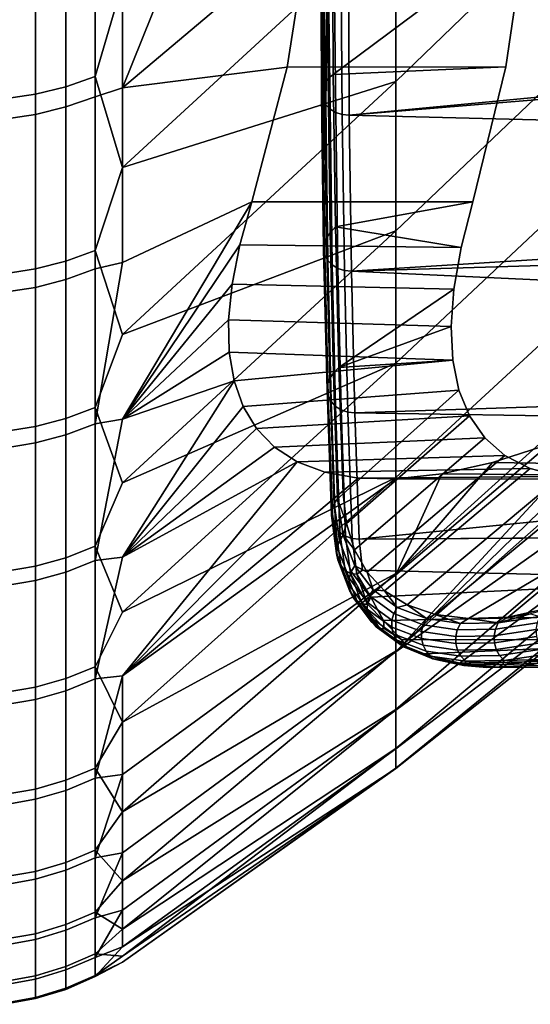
# Model space of a CAD drawing. Header units: metres. Extents: x -24 to 94, y -256 to 25.
# Tile 156 of 195: x 70.96 to 73.72, y -24.87 to -19.55. Entities that reach past the tile are written whole.
import ezdxf

# ---------------------------------------------------------------- set-up
doc = ezdxf.new("R2010")
doc.units = ezdxf.units.M
doc.layers.add('solid_10_061_003_XXX', color=7, linetype='CONTINUOUS')

msp = doc.modelspace()

# ---------------------------------------------------------------- linework, layer by layer
at = {"layer": 'solid_10_061_003_XXX'}
for points in [[(74.415588, -17.593641, 76.024727), (74.415588, -18.504618, 77.255447), (72.993484, -19.881191, 77.274872), (72.993484, -18.985586, 75.973663)], [(72.52076, -19.066889, 104.496529), (72.559204, -18.327042, 105.378212), (72.042297, -18.606293, 105.612534), (71.5177, -19.913921, 104.514542)], [(74.415588, -18.504618, 77.255447), (74.415588, -19.329655, 78.545357), (72.993484, -20.687761, 78.633072), (72.993484, -19.881191, 77.274872)], [(71.5177, -19.913921, 104.514542), (72.042297, -18.606293, 105.612534), (71.5177, -18.876993, 105.839676)], [(72.654915, -19.842958, 104.734421), (72.650887, -18.935183, 105.888504), (73.195312, -18.635469, 105.637016), (73.694962, -19.065865, 104.496796)], [(71.211105, -19.908466, 75.216965), (71.211105, -18.876612, 73.920235), (71.368919, -18.824394, 73.964714), (71.368919, -19.853395, 75.257858)], [(71.368919, -19.853395, 75.257858), (71.368919, -18.824394, 73.964714), (71.5177, -19.34901, 74.740509)], [(71.046471, -19.948664, 75.187111), (71.046471, -18.914724, 73.887772), (71.211105, -18.876612, 73.920235), (71.211105, -19.908466, 75.216965)], [(71.368919, -18.942966, 105.895035), (71.368919, -19.962336, 104.594292), (71.5177, -19.913921, 104.514542), (71.5177, -18.876993, 105.839676)], [(70.877182, -19.973459, 75.168701), (70.877182, -18.938234, 73.867744), (71.046471, -18.914724, 73.887772), (71.046471, -19.948664, 75.187111)], [(72.620209, -18.957188, 105.906967), (72.650887, -18.935183, 105.888504), (72.654915, -19.842958, 104.734421), (72.62693, -19.863592, 104.749367)], [(71.368919, -19.962336, 104.594292), (71.368919, -18.942966, 105.895035), (71.211105, -18.995512, 105.939125), (71.211105, -20.01771, 104.634773)], [(71.368919, -19.853395, 75.257858), (71.5177, -19.34901, 74.740509), (72.993484, -18.985586, 75.973663), (71.5177, -20.345247, 76.096504)], [(72.993484, -18.985586, 75.973663), (72.993484, -19.881191, 77.274872), (71.5177, -20.345247, 76.096504)], [(72.588066, -19.015999, 105.956314), (72.598709, -18.984852, 105.930183), (72.606216, -19.889158, 104.768059), (72.594093, -19.918056, 104.789268)], [(72.598709, -18.984852, 105.930183), (72.620209, -18.957188, 105.906967), (72.62693, -19.863592, 104.749367), (72.606216, -19.889158, 104.768059)], [(71.046471, -20.058128, 104.664322), (71.046471, -19.033867, 105.971313), (70.877182, -19.057524, 105.991158), (70.877182, -20.083057, 104.682549)], [(71.211105, -20.01771, 104.634773), (71.211105, -18.995512, 105.939125), (71.046471, -19.033867, 105.971313), (71.046471, -20.058128, 104.664322)], [(72.588066, -19.015999, 105.956314), (72.594093, -19.918056, 104.789268), (72.591324, -19.948452, 104.811638)], [(72.589127, -19.048183, 105.983322), (72.588066, -19.015999, 105.956314), (72.591324, -19.948452, 104.811638)], [(72.405754, -19.802628, 103.619804), (72.52076, -19.066889, 104.496529), (71.5177, -19.913921, 104.514542)], [(73.694962, -19.065865, 104.496796), (72.52076, -19.066889, 104.496529), (72.405754, -19.802628, 103.619804), (73.587471, -19.801279, 103.620453)], [(72.589127, -19.048183, 105.983322), (72.591324, -19.948452, 104.811638), (72.598083, -19.978407, 104.833748)], [(72.601799, -19.07888, 106.009079), (72.589127, -19.048183, 105.983322), (72.598083, -19.978407, 104.833748)], [(72.601799, -19.07888, 106.009079), (72.598083, -19.978407, 104.833748), (72.613953, -20.006016, 104.854195)], [(72.625092, -19.10568, 106.03157), (72.601799, -19.07888, 106.009079), (72.613953, -20.006016, 104.854195)], [(72.654915, -19.842958, 104.734421), (73.694962, -19.065865, 104.496796), (73.587471, -19.801279, 103.620453)], [(72.625092, -19.10568, 106.03157), (72.613953, -20.006016, 104.854195), (72.637909, -20.029522, 104.871674)], [(72.625092, -19.10568, 106.03157), (72.637909, -20.029522, 104.871674), (72.668434, -20.047428, 104.885071), (72.657173, -19.126478, 106.049019)], [(72.657173, -19.126478, 106.049019), (72.668434, -20.047428, 104.885071), (72.70359, -20.058598, 104.893532), (72.695534, -19.139639, 106.060066)], [(72.70359, -20.058598, 104.893532), (72.741127, -20.0623, 104.896576), (72.737144, -19.144138, 106.063835), (72.695534, -19.139639, 106.060066)], [(72.737144, -19.144138, 106.063835), (72.741127, -20.0623, 104.896576), (76.913017, -19.665049, 105.418266), (76.913033, -19.142487, 106.062431)], [(74.415588, -19.329655, 78.545357), (74.415588, -20.064924, 79.888466), (72.993484, -21.401686, 80.042168), (72.993484, -20.687761, 78.633072)], [(72.741127, -20.0623, 104.896576), (76.913017, -19.718613, 105.349709), (76.913017, -19.665049, 105.418266)], [(72.741127, -20.0623, 104.896576), (76.912987, -20.165943, 104.757126), (76.913017, -19.718613, 105.349709)], [(72.215096, -20.530655, 102.752327), (72.405754, -19.802628, 103.619804), (71.5177, -19.913921, 104.514542), (71.5177, -20.858006, 103.121727)], [(73.409088, -20.530178, 102.75193), (73.587471, -19.801279, 103.620453), (72.405754, -19.802628, 103.619804), (72.215096, -20.530655, 102.752327)], [(72.62693, -19.863592, 104.749367), (72.654915, -19.842958, 104.734421), (72.666298, -20.665619, 103.541901), (72.638565, -20.698633, 103.537704)], [(72.654915, -19.842958, 104.734421), (73.587471, -19.801279, 103.620453), (73.409088, -20.530178, 102.75193), (72.666298, -20.665619, 103.541901)], [(71.211105, -20.851406, 76.579712), (71.211105, -19.908466, 75.216965), (71.368919, -19.853395, 75.257858), (71.368919, -20.793728, 76.616837)], [(71.368919, -20.793728, 76.616837), (71.368919, -19.853395, 75.257858), (71.5177, -20.345247, 76.096504)], [(71.368919, -20.793728, 76.616837), (71.5177, -20.345247, 76.096504), (72.993484, -19.881191, 77.274872), (71.5177, -21.246626, 77.517326)], [(72.993484, -19.881191, 77.274872), (72.993484, -20.687761, 78.633072), (71.5177, -21.246626, 77.517326)], [(72.617874, -20.725365, 103.554657), (72.605759, -20.755554, 103.573944), (72.594093, -19.918056, 104.789268), (72.606216, -19.889158, 104.768059)], [(72.638565, -20.698633, 103.537704), (72.617874, -20.725365, 103.554657), (72.606216, -19.889158, 104.768059), (72.62693, -19.863592, 104.749367)], [(70.877182, -20.919477, 76.535904), (70.877182, -19.973459, 75.168701), (71.046471, -19.948664, 75.187111), (71.046471, -20.893509, 76.552612)], [(71.046471, -20.893509, 76.552612), (71.046471, -19.948664, 75.187111), (71.211105, -19.908466, 75.216965), (71.211105, -20.851406, 76.579712)], [(71.368919, -19.962336, 104.594292), (71.368919, -20.89255, 103.228363), (71.5177, -20.858006, 103.121727), (71.5177, -19.913921, 104.514542)], [(72.605759, -20.755554, 103.573944), (72.602989, -20.787283, 103.594337), (72.591324, -19.948452, 104.811638), (72.594093, -19.918056, 104.789268)], [(72.602989, -20.787283, 103.594337), (72.609741, -20.818533, 103.61454), (72.598083, -19.978407, 104.833748), (72.591324, -19.948452, 104.811638)], [(71.211105, -20.01771, 104.634773), (71.211105, -20.950502, 103.265053), (71.368919, -20.89255, 103.228363), (71.368919, -19.962336, 104.594292)], [(72.609741, -20.818533, 103.61454), (72.62558, -20.847317, 103.633263), (72.613953, -20.006016, 104.854195), (72.598083, -19.978407, 104.833748)], [(70.877182, -20.083057, 104.682549), (70.877182, -21.018896, 103.308357), (71.046471, -20.992804, 103.29184), (71.046471, -20.058128, 104.664322)], [(71.046471, -20.058128, 104.664322), (71.046471, -20.992804, 103.29184), (71.211105, -20.950502, 103.265053), (71.211105, -20.01771, 104.634773)], [(72.62558, -20.847317, 103.633263), (72.649506, -20.871809, 103.649323), (72.637909, -20.029522, 104.871674), (72.613953, -20.006016, 104.854195)], [(72.649506, -20.871809, 103.649323), (72.68, -20.890448, 103.661697), (72.668434, -20.047428, 104.885071), (72.637909, -20.029522, 104.871674)], [(72.68, -20.890448, 103.661697), (72.715111, -20.902052, 103.669594), (72.70359, -20.058598, 104.893532), (72.668434, -20.047428, 104.885071)], [(72.741127, -20.0623, 104.896576), (72.70359, -20.058598, 104.893532), (72.715111, -20.902052, 103.669594), (72.752625, -20.905844, 103.672569)], [(72.741127, -20.0623, 104.896576), (72.752625, -20.905844, 103.672569), (76.912971, -20.644615, 104.079742), (76.912987, -20.165943, 104.757126)], [(74.415588, -20.064924, 79.888466), (74.415588, -20.70701, 81.278526), (72.993484, -22.019768, 81.495865), (72.993484, -21.401686, 80.042168)], [(71.368919, -21.72945, 101.803352), (71.5177, -21.70484, 101.66774), (72.215096, -20.530655, 102.752327), (71.5177, -20.858006, 103.121727)], [(72.150414, -20.762823, 102.458679), (72.215096, -20.530655, 102.752327), (71.5177, -21.70484, 101.66774)], [(73.345413, -20.777246, 102.438164), (73.409088, -20.530178, 102.75193), (72.215096, -20.530655, 102.752327), (72.150414, -20.762823, 102.458679)], [(72.666298, -20.665619, 103.541901), (73.409088, -20.530178, 102.75193), (73.345413, -20.777246, 102.438164)], [(71.368919, -21.64119, 78.035591), (71.5177, -21.246626, 77.517326), (72.993484, -20.687761, 78.633072), (71.5177, -22.048943, 78.996346)], [(72.993484, -20.687761, 78.633072), (72.993484, -21.401686, 80.042168), (71.5177, -22.048943, 78.996346)], [(72.638565, -20.698633, 103.537704), (72.666298, -20.665619, 103.541901), (72.684464, -21.424942, 102.279716), (72.656815, -21.45607, 102.276222)], [(72.684464, -21.424942, 102.279716), (72.666298, -20.665619, 103.541901), (73.345413, -20.777246, 102.438164), (73.306297, -21.00205, 102.11306)], [(72.752625, -20.905844, 103.672569), (76.912956, -20.781677, 103.876663), (76.912971, -20.644615, 104.079742)], [(72.636162, -21.483828, 102.291397), (72.624062, -21.515156, 102.308701), (72.605759, -20.755554, 103.573944), (72.617874, -20.725365, 103.554657)], [(72.656815, -21.45607, 102.276222), (72.636162, -21.483828, 102.291397), (72.617874, -20.725365, 103.554657), (72.638565, -20.698633, 103.537704)], [(74.415588, -20.70701, 81.278526), (74.415588, -21.252932, 82.709091), (72.993484, -22.53924, 82.98764), (72.993484, -22.019768, 81.495865)], [(71.211105, -21.70122, 78.002403), (71.211105, -20.851406, 76.579712), (71.368919, -20.793728, 76.616837), (71.368919, -21.64119, 78.035591)], [(71.368919, -21.64119, 78.035591), (71.368919, -20.793728, 76.616837), (71.5177, -21.246626, 77.517326)], [(72.108864, -20.975246, 102.155281), (72.150414, -20.762823, 102.458679), (71.5177, -21.70484, 101.66774)], [(73.306297, -21.00205, 102.11306), (73.345413, -20.777246, 102.438164), (72.150414, -20.762823, 102.458679), (72.108864, -20.975246, 102.155281)], [(72.624062, -21.515156, 102.308701), (72.621292, -21.548065, 102.327049), (72.602989, -20.787283, 103.594337), (72.605759, -20.755554, 103.573944)], [(72.621292, -21.548065, 102.327049), (72.628021, -21.580469, 102.345268), (72.609741, -20.818533, 103.61454), (72.602989, -20.787283, 103.594337)], [(72.752625, -20.905844, 103.672569), (76.912903, -21.10054, 103.386894), (76.912956, -20.781677, 103.876663)], [(71.046471, -21.745037, 77.97818), (71.046471, -20.893509, 76.552612), (71.211105, -20.851406, 76.579712), (71.211105, -21.70122, 78.002403)], [(72.628021, -21.580469, 102.345268), (72.643822, -21.610313, 102.362206), (72.62558, -20.847317, 103.633263), (72.609741, -20.818533, 103.61454)], [(72.643822, -21.610313, 102.362206), (72.667702, -21.635704, 102.376793), (72.649506, -20.871809, 103.649323), (72.62558, -20.847317, 103.633263)], [(70.877182, -21.772064, 77.963234), (70.877182, -20.919477, 76.535904), (71.046471, -20.893509, 76.552612), (71.046471, -21.745037, 77.97818)], [(71.211105, -20.950502, 103.265053), (71.211105, -21.789726, 101.836098), (71.368919, -21.72945, 101.803352), (71.368919, -20.89255, 103.228363)], [(71.368919, -20.89255, 103.228363), (71.368919, -21.72945, 101.803352), (71.5177, -20.858006, 103.121727)], [(72.667702, -21.635704, 102.376793), (72.698128, -21.655029, 102.388092), (72.68, -20.890448, 103.661697), (72.649506, -20.871809, 103.649323)], [(72.698128, -21.655029, 102.388092), (72.733192, -21.667063, 102.395393), (72.715111, -20.902052, 103.669594), (72.68, -20.890448, 103.661697)], [(72.752625, -20.905844, 103.672569), (72.715111, -20.902052, 103.669594), (72.733192, -21.667063, 102.395393), (72.770653, -21.671017, 102.398285)], [(72.752625, -20.905844, 103.672569), (72.770653, -21.671017, 102.398285), (76.912865, -21.533207, 102.679337), (76.912903, -21.10054, 103.386894)], [(71.046471, -20.992804, 103.29184), (71.046471, -21.833721, 101.859993), (71.211105, -21.789726, 101.836098), (71.211105, -20.950502, 103.265053)], [(70.877182, -21.018896, 103.308357), (70.877182, -21.860859, 101.874733), (71.046471, -21.833721, 101.859993), (71.046471, -20.992804, 103.29184)], [(72.090012, -21.168352, 101.842567), (72.108864, -20.975246, 102.155281), (71.5177, -21.70484, 101.66774)], [(73.29129, -21.204819, 101.777443), (73.306297, -21.00205, 102.11306), (72.108864, -20.975246, 102.155281), (72.090012, -21.168352, 101.842567)], [(72.684464, -21.424942, 102.279716), (73.306297, -21.00205, 102.11306), (73.29129, -21.204819, 101.777443)], [(72.093521, -21.342615, 101.520439), (72.090012, -21.168352, 101.842567), (71.5177, -21.70484, 101.66774)], [(73.300133, -21.386831, 101.429688), (73.29129, -21.204819, 101.777443), (72.090012, -21.168352, 101.842567), (72.093521, -21.342615, 101.520439)], [(72.684464, -21.424942, 102.279716), (73.29129, -21.204819, 101.777443), (73.300133, -21.386831, 101.429688)], [(74.415588, -21.252932, 82.709091), (74.415588, -21.700151, 84.173523), (72.993484, -22.957775, 84.510818), (72.993484, -22.53924, 82.98764)], [(72.119301, -21.498297, 101.188591), (72.093521, -21.342615, 101.520439), (71.5177, -21.70484, 101.66774)], [(73.300133, -21.386831, 101.429688), (72.093521, -21.342615, 101.520439), (72.119301, -21.498297, 101.188591)], [(73.300133, -21.386831, 101.429688), (72.119301, -21.498297, 101.188591), (72.167984, -21.636497, 100.843582), (73.333, -21.547989, 101.069519)], [(72.708275, -22.108574, 100.963661), (72.684464, -21.424942, 102.279716), (73.300133, -21.386831, 101.429688), (73.333, -21.547989, 101.069519)], [(71.368919, -22.391996, 79.507782), (71.5177, -22.048943, 78.996346), (72.993484, -21.401686, 80.042168), (71.5177, -22.748455, 80.526672)], [(72.993484, -21.401686, 80.042168), (72.993484, -22.019768, 81.495865), (71.5177, -22.748455, 80.526672)], [(72.656815, -21.45607, 102.276222), (72.684464, -21.424942, 102.279716), (72.708275, -22.108574, 100.963661), (72.677773, -22.13468, 100.975609)], [(72.659996, -22.160103, 100.98748), (72.64785, -22.192423, 101.002769), (72.624062, -21.515156, 102.308701), (72.636162, -21.483828, 102.291397)], [(72.677773, -22.13468, 100.975609), (72.659996, -22.160103, 100.98748), (72.636162, -21.483828, 102.291397), (72.656815, -21.45607, 102.276222)], [(71.368919, -22.469303, 100.32563), (71.5177, -22.450476, 100.159348), (72.119301, -21.498297, 101.188591), (71.5177, -21.70484, 101.66774)], [(72.167984, -21.636497, 100.843582), (72.119301, -21.498297, 101.188591), (71.5177, -22.450476, 100.159348)], [(73.333, -21.547989, 101.069519), (72.167984, -21.636497, 100.843582), (72.240227, -21.756048, 100.48584), (73.390244, -21.687738, 100.696915)], [(72.64785, -22.192423, 101.002769), (72.645012, -22.226387, 101.019028), (72.621292, -21.548065, 102.327049), (72.624062, -21.515156, 102.308701)], [(72.645012, -22.226387, 101.019028), (72.651672, -22.25984, 101.035233), (72.628021, -21.580469, 102.345268), (72.621292, -21.548065, 102.327049)], [(72.726891, -22.26856, 100.604424), (72.708275, -22.108574, 100.963661), (73.333, -21.547989, 101.069519), (73.390244, -21.687738, 100.696915)], [(72.770653, -21.671017, 102.398285), (76.912842, -21.734976, 102.330322), (76.912865, -21.533207, 102.679337)], [(74.525223, -21.518902, 96.130119), (74.412262, -21.577971, 96.273987), (72.993484, -22.962482, 95.469452), (74.415588, -21.952324, 94.789551)], [(72.651672, -22.25984, 101.035233), (72.667404, -22.290663, 101.050354), (72.643822, -21.610313, 102.362206), (72.628021, -21.580469, 102.345268)], [(74.412262, -21.577971, 96.273987), (74.159027, -21.700283, 96.609489), (72.993484, -22.962482, 95.469452)], [(71.211105, -22.454109, 79.478676), (71.211105, -21.70122, 78.002403), (71.368919, -21.64119, 78.035591), (71.368919, -22.391996, 79.507782)], [(71.368919, -22.391996, 79.507782), (71.368919, -21.64119, 78.035591), (71.5177, -22.048943, 78.996346)], [(72.240227, -21.756048, 100.48584), (72.167984, -21.636497, 100.843582), (71.5177, -22.450476, 100.159348)], [(72.667404, -22.290663, 101.050354), (72.6912, -22.316902, 101.063423), (72.667702, -21.635704, 102.376793), (72.643822, -21.610313, 102.362206)], [(72.6912, -22.316902, 101.063423), (72.721573, -22.336895, 101.073624), (72.698128, -21.655029, 102.388092), (72.667702, -21.635704, 102.376793)], [(71.046471, -22.499447, 79.457436), (71.046471, -21.745037, 77.97818), (71.211105, -21.70122, 78.002403), (71.211105, -22.454109, 79.478676)], [(71.368919, -21.72945, 101.803352), (71.368919, -22.469303, 100.32563), (71.5177, -21.70484, 101.66774)], [(73.390244, -21.687738, 100.696915), (72.240227, -21.756048, 100.48584), (72.337074, -21.856077, 100.114334), (73.472847, -21.805861, 100.309761)], [(72.721573, -22.336895, 101.073624), (72.756577, -22.349377, 101.080307), (72.733192, -21.667063, 102.395393), (72.698128, -21.655029, 102.388092)], [(72.769302, -22.410343, 100.229332), (72.726891, -22.26856, 100.604424), (73.390244, -21.687738, 100.696915), (73.472847, -21.805861, 100.309761)], [(72.756577, -22.349377, 101.080307), (72.793976, -22.35359, 101.083076), (72.770653, -21.671017, 102.398285), (72.733192, -21.667063, 102.395393)], [(72.770653, -21.671017, 102.398285), (72.793976, -22.35359, 101.083076), (76.912712, -21.942135, 101.957855), (76.912842, -21.734976, 102.330322)], [(74.415588, -21.700151, 84.173523), (74.415588, -22.046593, 85.665009), (72.993484, -23.273499, 86.058578), (72.993484, -22.957775, 84.510818)], [(73.82151, -21.83942, 97.088257), (72.993484, -22.545258, 96.992996), (72.993484, -22.962482, 95.469452), (74.159027, -21.700283, 96.609489)], [(70.877182, -22.527411, 79.444328), (70.877182, -21.772064, 77.963234), (71.046471, -21.745037, 77.97818), (71.046471, -22.499447, 79.457436)], [(71.211105, -21.789726, 101.836098), (71.211105, -22.53163, 100.354271), (71.368919, -22.469303, 100.32563), (71.368919, -21.72945, 101.803352)], [(72.337074, -21.856077, 100.114334), (72.240227, -21.756048, 100.48584), (71.5177, -22.450476, 100.159348)], [(71.046471, -21.833721, 101.859993), (71.046471, -22.577124, 100.375175), (71.211105, -22.53163, 100.354271), (71.211105, -21.789726, 101.836098)], [(73.472847, -21.805861, 100.309761), (72.337074, -21.856077, 100.114334), (72.459816, -21.935247, 99.728096), (73.581787, -21.900946, 99.907776)], [(72.83709, -22.532167, 99.838242), (72.769302, -22.410343, 100.229332), (73.472847, -21.805861, 100.309761), (73.581787, -21.900946, 99.907776)], [(70.877182, -21.860859, 101.874733), (70.877182, -22.605185, 100.388069), (71.046471, -22.577124, 100.375175), (71.046471, -21.833721, 101.859993)], [(72.459816, -21.935247, 99.728096), (72.337074, -21.856077, 100.114334), (71.5177, -22.450476, 100.159348)], [(73.82151, -21.83942, 97.088257), (73.515388, -21.93825, 97.5606), (72.993484, -22.545258, 96.992996)], [(74.566238, -21.955359, 97.669006), (73.515388, -21.93825, 97.5606), (73.82151, -21.83942, 97.088257), (74.857567, -21.861916, 97.183136)], [(73.581787, -21.900946, 99.907776), (72.459816, -21.935247, 99.728096), (72.610153, -21.991816, 99.325714), (73.718147, -21.97123, 99.490829)], [(72.931442, -22.632341, 99.431259), (72.83709, -22.532167, 99.838242), (73.581787, -21.900946, 99.907776), (73.718147, -21.97123, 99.490829)], [(71.368919, -23.108803, 98.801788), (71.5177, -23.091434, 98.603592), (72.459816, -21.935247, 99.728096), (71.5177, -22.450476, 100.159348)], [(72.610153, -21.991816, 99.325714), (72.459816, -21.935247, 99.728096), (71.5177, -23.091434, 98.603592)], [(73.718147, -21.97123, 99.490829), (72.610153, -21.991816, 99.325714), (72.789543, -22.023333, 98.907227), (73.88372, -22.014702, 99.057442)], [(72.793976, -22.35359, 101.083076), (76.912163, -22.326887, 101.223267), (76.912712, -21.942135, 101.957855)], [(73.053375, -22.708971, 99.00885), (72.931442, -22.632341, 99.431259), (73.718147, -21.97123, 99.490829), (73.88372, -22.014702, 99.057442)], [(73.515388, -21.93825, 97.5606), (73.241249, -21.999754, 98.023239), (72.993484, -22.545258, 96.992996)], [(74.415588, -22.227558, 93.283302), (74.415588, -21.952324, 94.789551), (72.993484, -22.962482, 95.469452), (72.993484, -23.276876, 93.921425)], [(74.30674, -22.009886, 98.145439), (73.241249, -21.999754, 98.023239), (73.515388, -21.93825, 97.5606), (74.566238, -21.955359, 97.669006)], [(71.368919, -23.042795, 81.026833), (71.5177, -22.748455, 80.526672), (72.993484, -22.019768, 81.495865), (71.5177, -23.341906, 82.101158)], [(72.789543, -22.023333, 98.907227), (72.610153, -21.991816, 99.325714), (71.5177, -23.091434, 98.603592)], [(72.993484, -22.019768, 81.495865), (72.993484, -22.53924, 82.98764), (71.5177, -23.341906, 82.101158)], [(72.993034, -22.027332, 98.485474), (72.789543, -22.023333, 98.907227), (71.5177, -23.091434, 98.603592)], [(73.88372, -22.014702, 99.057442), (72.789543, -22.023333, 98.907227), (72.993034, -22.027332, 98.485474), (74.09111, -22.028429, 98.583801)], [(73.241249, -21.999754, 98.023239), (72.993034, -22.027332, 98.485474), (72.993484, -22.545258, 96.992996)], [(74.09111, -22.028429, 98.583801), (72.993034, -22.027332, 98.485474), (73.241249, -21.999754, 98.023239), (74.30674, -22.009886, 98.145439)], [(73.88372, -22.014702, 99.057442), (74.09111, -22.028429, 98.583801), (73.20417, -22.759825, 98.571465), (73.053375, -22.708971, 99.00885)], [(72.993034, -22.027332, 98.485474), (71.5177, -23.091434, 98.603592), (71.5177, -23.624733, 97.007729), (72.993484, -22.545258, 96.992996)], [(74.415588, -22.046593, 85.665009), (74.415588, -22.290648, 87.176628), (72.993484, -23.484999, 87.623993), (72.993484, -23.273499, 86.058578)], [(73.385605, -22.782597, 98.11808), (73.20417, -22.759825, 98.571465), (74.09111, -22.028429, 98.583801), (74.09182, -22.364447, 97.664093)], [(72.677773, -22.13468, 100.975609), (72.708275, -22.108574, 100.963661), (72.726891, -22.26856, 100.604424)], [(72.659996, -22.160103, 100.98748), (72.687683, -22.36202, 100.524857), (72.675728, -22.395733, 100.536964), (72.64785, -22.192423, 101.002769)], [(72.687683, -22.36202, 100.524857), (72.659996, -22.160103, 100.98748), (72.677773, -22.13468, 100.975609), (72.70816, -22.331869, 100.514999)], [(72.70816, -22.331869, 100.514999), (72.677773, -22.13468, 100.975609), (72.726891, -22.26856, 100.604424)], [(72.64785, -22.192423, 101.002769), (72.675728, -22.395733, 100.536964), (72.67305, -22.430866, 100.550537), (72.645012, -22.226387, 101.019028)], [(72.645012, -22.226387, 101.019028), (72.67305, -22.430866, 100.550537), (72.679832, -22.465197, 100.564735), (72.651672, -22.25984, 101.035233)], [(74.415588, -22.399563, 91.761803), (74.415588, -22.227558, 93.283302), (72.993484, -23.276876, 93.921425), (72.993484, -23.487032, 92.355827)], [(72.651672, -22.25984, 101.035233), (72.679832, -22.465197, 100.564735), (72.695633, -22.496548, 100.578644), (72.667404, -22.290663, 101.050354)], [(72.667404, -22.290663, 101.050354), (72.695633, -22.496548, 100.578644), (72.719452, -22.522932, 100.591385), (72.6912, -22.316902, 101.063423)], [(72.70816, -22.331869, 100.514999), (72.726891, -22.26856, 100.604424), (72.769302, -22.410343, 100.229332)], [(74.415588, -22.290648, 87.176628), (74.415588, -22.431181, 88.701355), (72.993484, -23.591326, 89.20005), (72.993484, -23.484999, 87.623993)], [(72.70816, -22.331869, 100.514999), (72.771873, -22.49758, 100.045639), (72.751869, -22.528965, 100.05201), (72.687683, -22.36202, 100.524857)], [(72.6912, -22.316902, 101.063423), (72.719452, -22.522932, 100.591385), (72.748657, -22.538092, 100.613762), (72.721573, -22.336895, 101.073624)], [(72.70816, -22.331869, 100.514999), (72.769302, -22.410343, 100.229332), (72.771873, -22.49758, 100.045639)], [(72.721573, -22.336895, 101.073624), (72.748657, -22.538092, 100.613762), (72.781937, -22.543085, 100.639122), (72.756577, -22.349377, 101.080307)], [(72.793976, -22.35359, 101.083076), (74.86145, -22.340546, 101.144081), (76.912163, -22.326887, 101.223267)], [(74.855476, -22.569035, 100.624886), (74.86145, -22.340546, 101.144081), (72.793976, -22.35359, 101.083076), (72.813194, -22.520483, 100.708069)], [(71.211105, -23.106714, 81.001938), (71.211105, -22.454109, 79.478676), (71.368919, -22.391996, 79.507782), (71.368919, -23.042795, 81.026833)], [(71.368919, -23.042795, 81.026833), (71.368919, -22.391996, 79.507782), (71.5177, -22.748455, 80.526672)], [(72.675728, -22.395733, 100.536964), (72.740341, -22.563803, 100.060921), (72.738029, -22.599888, 100.071815), (72.67305, -22.430866, 100.550537)], [(72.687683, -22.36202, 100.524857), (72.751869, -22.528965, 100.05201), (72.740341, -22.563803, 100.060921), (72.675728, -22.395733, 100.536964)], [(72.813194, -22.520483, 100.708069), (72.793976, -22.35359, 101.083076), (72.756577, -22.349377, 101.080307), (72.781937, -22.543085, 100.639122)], [(73.599586, -22.774364, 97.648033), (73.385605, -22.782597, 98.11808), (74.09182, -22.364447, 97.664093)], [(73.599586, -22.774364, 97.648033), (74.09182, -22.364447, 97.664093), (74.089493, -22.664225, 96.732536)], [(71.368919, -22.469303, 100.32563), (71.368919, -23.108803, 98.801788), (71.5177, -22.450476, 100.159348)], [(72.67305, -22.430866, 100.550537), (72.738029, -22.599888, 100.071815), (72.745079, -22.634932, 100.083992), (72.679832, -22.465197, 100.564735)], [(72.771873, -22.49758, 100.045639), (72.769302, -22.410343, 100.229332), (72.83709, -22.532167, 99.838242)], [(74.415588, -22.467543, 90.232117), (74.415588, -22.399563, 91.761803), (72.993484, -23.487032, 92.355827), (72.993484, -23.592005, 90.779686)], [(74.415588, -22.431181, 88.701355), (74.415588, -22.467543, 90.232117), (72.993484, -23.592005, 90.779686), (72.993484, -23.591326, 89.20005)], [(70.877182, -23.182146, 80.972565), (70.877182, -22.527411, 79.444328), (71.046471, -22.499447, 79.457436), (71.046471, -23.153368, 80.983772)], [(71.046471, -23.153368, 80.983772), (71.046471, -22.499447, 79.457436), (71.211105, -22.454109, 79.478676), (71.211105, -23.106714, 81.001938)], [(71.211105, -22.53163, 100.354271), (71.211105, -23.172903, 98.826202), (71.368919, -23.108803, 98.801788), (71.368919, -22.469303, 100.32563)], [(72.679832, -22.465197, 100.564735), (72.745079, -22.634932, 100.083992), (72.761047, -22.666714, 100.09668), (72.695633, -22.496548, 100.578644)], [(72.695633, -22.496548, 100.578644), (72.761047, -22.666714, 100.09668), (72.78492, -22.693218, 100.109077), (72.719452, -22.522932, 100.591385)], [(72.771873, -22.49758, 100.045639), (72.870094, -22.627512, 99.571297), (72.850784, -22.659826, 99.574272), (72.751869, -22.528965, 100.05201)], [(72.771873, -22.49758, 100.045639), (72.83709, -22.532167, 99.838242), (72.870094, -22.627512, 99.571297)], [(71.046471, -22.577124, 100.375175), (71.046471, -23.219692, 98.844025), (71.211105, -23.172903, 98.826202), (71.211105, -22.53163, 100.354271)], [(71.368919, -23.590679, 82.58596), (71.5177, -23.341906, 82.101158), (72.993484, -22.53924, 82.98764), (71.5177, -23.826527, 83.712479)], [(72.993484, -22.53924, 82.98764), (72.993484, -22.957775, 84.510818), (71.5177, -23.826527, 83.712479)], [(72.993484, -22.545258, 96.992996), (71.5177, -23.624733, 97.007729), (71.5177, -24.04788, 95.379189), (72.993484, -22.962482, 95.469452)], [(72.78492, -22.693218, 100.109077), (72.811157, -22.705355, 100.143959), (72.748657, -22.538092, 100.613762), (72.719452, -22.522932, 100.591385)], [(72.751869, -22.528965, 100.05201), (72.850784, -22.659826, 99.574272), (72.839905, -22.695517, 99.580078), (72.740341, -22.563803, 100.060921)], [(72.748657, -22.538092, 100.613762), (72.840065, -22.705513, 100.18853), (72.781937, -22.543085, 100.639122)], [(72.748657, -22.538092, 100.613762), (72.811157, -22.705355, 100.143959), (72.840065, -22.705513, 100.18853)], [(72.781937, -22.543085, 100.639122), (72.856834, -22.667147, 100.318329), (74.855476, -22.569035, 100.624886), (72.813194, -22.520483, 100.708069)], [(72.781937, -22.543085, 100.639122), (72.840065, -22.705513, 100.18853), (72.856834, -22.667147, 100.318329)], [(72.870094, -22.627512, 99.571297), (72.83709, -22.532167, 99.838242), (72.931442, -22.632341, 99.431259)], [(70.877182, -22.605185, 100.388069), (70.877182, -23.248552, 98.855011), (71.046471, -23.219692, 98.844025), (71.046471, -22.577124, 100.375175)], [(72.740341, -22.563803, 100.060921), (72.839905, -22.695517, 99.580078), (72.838135, -22.732323, 99.588341), (72.738029, -22.599888, 100.071815)], [(72.738029, -22.599888, 100.071815), (72.838135, -22.732323, 99.588341), (72.845596, -22.767908, 99.598534), (72.745079, -22.634932, 100.083992)], [(72.926231, -22.792452, 99.91346), (74.857841, -22.755003, 100.088432), (74.855476, -22.569035, 100.624886), (72.856834, -22.667147, 100.318329)], [(72.745079, -22.634932, 100.083992), (72.845596, -22.767908, 99.598534), (72.861816, -22.80002, 99.610023), (72.761047, -22.666714, 100.09668)], [(72.850784, -22.659826, 99.574272), (72.981392, -22.755106, 99.096054), (72.971321, -22.791389, 99.098892), (72.839905, -22.695517, 99.580078)], [(72.870094, -22.627512, 99.571297), (72.999825, -22.722147, 99.096306), (72.981392, -22.755106, 99.096054), (72.850784, -22.659826, 99.574272)], [(72.870094, -22.627512, 99.571297), (72.931442, -22.632341, 99.431259), (72.999825, -22.722147, 99.096306)], [(72.999825, -22.722147, 99.096306), (72.931442, -22.632341, 99.431259), (73.053375, -22.708971, 99.00885)], [(73.719177, -22.757555, 97.407204), (73.599586, -22.774364, 97.648033), (74.089493, -22.664225, 96.732536)], [(72.761047, -22.666714, 100.09668), (72.861816, -22.80002, 99.610023), (72.885757, -22.826622, 99.622063), (72.78492, -22.693218, 100.109077)], [(72.78492, -22.693218, 100.109077), (72.90744, -22.837551, 99.669426), (72.811157, -22.705355, 100.143959)], [(72.78492, -22.693218, 100.109077), (72.885757, -22.826622, 99.622063), (72.90744, -22.837551, 99.669426)], [(72.811157, -22.705355, 100.143959), (72.929604, -22.835552, 99.733185), (72.926231, -22.792452, 99.91346), (72.840065, -22.705513, 100.18853)], [(72.811157, -22.705355, 100.143959), (72.90744, -22.837551, 99.669426), (72.929604, -22.835552, 99.733185)], [(72.839905, -22.695517, 99.580078), (72.971321, -22.791389, 99.098892), (72.970238, -22.828697, 99.10463), (72.838135, -22.732323, 99.588341)], [(72.840065, -22.705513, 100.18853), (72.926231, -22.792452, 99.91346), (72.856834, -22.667147, 100.318329)], [(72.999825, -22.722147, 99.096306), (73.053375, -22.708971, 99.00885), (73.157906, -22.782286, 98.62468)], [(73.157906, -22.782286, 98.62468), (73.053375, -22.708971, 99.00885), (73.20417, -22.759825, 98.571465)], [(72.838135, -22.732323, 99.588341), (72.970238, -22.828697, 99.10463), (72.978226, -22.864664, 99.112923), (72.845596, -22.767908, 99.598534)], [(72.845596, -22.767908, 99.598534), (72.978226, -22.864664, 99.112923), (72.994759, -22.897011, 99.12323), (72.861816, -22.80002, 99.610023)], [(72.926231, -22.792452, 99.91346), (73.022461, -22.894966, 99.493073), (74.860573, -22.896923, 99.538689), (74.857841, -22.755003, 100.088432)], [(72.981392, -22.755106, 99.096054), (73.140488, -22.815632, 98.621407), (73.131348, -22.852272, 98.62146), (72.971321, -22.791389, 99.098892)], [(72.999825, -22.722147, 99.096306), (73.157906, -22.782286, 98.62468), (73.140488, -22.815632, 98.621407), (72.981392, -22.755106, 99.096054)], [(73.157906, -22.782286, 98.62468), (73.20417, -22.759825, 98.571465), (73.341011, -22.809443, 98.159271)], [(73.341011, -22.809443, 98.159271), (73.20417, -22.759825, 98.571465), (73.385605, -22.782597, 98.11808)], [(73.54583, -22.805349, 97.702477), (73.599586, -22.774364, 97.648033), (73.719177, -22.757555, 97.407204)], [(73.54583, -22.805349, 97.702477), (73.719177, -22.757555, 97.407204), (73.769394, -22.771803, 97.255951)], [(72.861816, -22.80002, 99.610023), (72.994759, -22.897011, 99.12323), (73.018806, -22.923687, 99.134903), (72.885757, -22.826622, 99.622063)], [(72.929604, -22.835552, 99.733185), (73.022461, -22.894966, 99.493073), (72.926231, -22.792452, 99.91346)], [(72.971321, -22.791389, 99.098892), (73.131348, -22.852272, 98.62146), (73.131058, -22.889883, 98.624832), (72.970238, -22.828697, 99.10463)], [(73.140488, -22.815632, 98.621407), (73.324692, -22.842953, 98.153206), (73.316566, -22.879744, 98.150673), (73.131348, -22.852272, 98.62146)], [(73.157906, -22.782286, 98.62468), (73.341011, -22.809443, 98.159271), (73.324692, -22.842953, 98.153206), (73.140488, -22.815632, 98.621407)], [(73.341011, -22.809443, 98.159271), (73.54583, -22.805349, 97.702477), (73.530655, -22.838837, 97.693848), (73.324692, -22.842953, 98.153206)], [(73.341011, -22.809443, 98.159271), (73.385605, -22.782597, 98.11808), (73.54583, -22.805349, 97.702477)], [(73.54583, -22.805349, 97.702477), (73.385605, -22.782597, 98.11808), (73.599586, -22.774364, 97.648033)], [(73.530655, -22.838837, 97.693848), (73.755394, -22.805117, 97.24498), (73.749435, -22.841724, 97.237885), (73.523598, -22.875608, 97.688942)], [(73.54583, -22.805349, 97.702477), (73.769394, -22.771803, 97.255951), (73.755394, -22.805117, 97.24498), (73.530655, -22.838837, 97.693848)], [(72.885757, -22.826622, 99.622063), (73.034592, -22.93515, 99.194389), (72.90744, -22.837551, 99.669426)], [(72.885757, -22.826622, 99.622063), (73.018806, -22.923687, 99.134903), (73.034592, -22.93515, 99.194389)], [(72.90744, -22.837551, 99.669426), (73.048012, -22.933559, 99.276871), (73.022461, -22.894966, 99.493073), (72.929604, -22.835552, 99.733185)], [(72.90744, -22.837551, 99.669426), (73.034592, -22.93515, 99.194389), (73.048012, -22.933559, 99.276871)], [(72.970238, -22.828697, 99.10463), (73.131058, -22.889883, 98.624832), (73.139641, -22.926081, 98.631317), (72.978226, -22.864664, 99.112923)], [(72.978226, -22.864664, 99.112923), (73.139641, -22.926081, 98.631317), (73.156555, -22.95857, 98.640495), (72.994759, -22.897011, 99.12323)], [(73.131348, -22.852272, 98.62146), (73.316566, -22.879744, 98.150673), (73.317146, -22.917484, 98.15184), (73.131058, -22.889883, 98.624832)], [(73.324692, -22.842953, 98.153206), (73.530655, -22.838837, 97.693848), (73.523598, -22.875608, 97.688942), (73.316566, -22.879744, 98.150673)], [(73.316566, -22.879744, 98.150673), (73.523598, -22.875608, 97.688942), (73.525101, -22.91333, 97.688057), (73.317146, -22.917484, 98.15184)], [(73.523598, -22.875608, 97.688942), (73.749435, -22.841724, 97.237885), (73.751877, -22.879305, 97.235107), (73.525101, -22.91333, 97.688057)], [(72.994759, -22.897011, 99.12323), (73.156555, -22.95857, 98.640495), (73.180733, -22.985296, 98.651787), (73.018806, -22.923687, 99.134903)], [(73.018806, -22.923687, 99.134903), (73.189545, -22.998922, 98.722801), (73.034592, -22.93515, 99.194389)], [(73.018806, -22.923687, 99.134903), (73.180733, -22.985296, 98.651787), (73.189545, -22.998922, 98.722801)], [(73.048012, -22.933559, 99.276871), (73.146568, -22.97286, 99.057159), (74.860573, -22.896923, 99.538689), (73.022461, -22.894966, 99.493073)], [(73.131058, -22.889883, 98.624832), (73.317146, -22.917484, 98.15184), (73.326401, -22.953781, 98.156624), (73.139641, -22.926081, 98.631317)], [(73.139641, -22.926081, 98.631317), (73.326401, -22.953781, 98.156624), (73.343742, -22.986334, 98.164726), (73.156555, -22.95857, 98.640495)], [(73.299896, -23.024035, 98.605865), (74.86367, -22.993862, 98.979256), (74.860573, -22.896923, 99.538689), (73.146568, -22.97286, 99.057159)], [(73.317146, -22.917484, 98.15184), (73.525101, -22.91333, 97.688057), (73.535065, -22.949614, 97.691254), (73.326401, -22.953781, 98.156624)], [(73.525101, -22.91333, 97.688057), (73.751877, -22.879305, 97.235107), (73.762581, -22.915478, 97.236832), (73.535065, -22.949614, 97.691254)], [(73.535065, -22.949614, 97.691254), (73.762581, -22.915478, 97.236832), (73.780869, -22.94795, 97.242943), (73.552864, -22.982159, 97.698334)], [(71.368919, -24.033201, 84.1782), (71.5177, -23.826527, 83.712479), (72.993484, -22.957775, 84.510818), (71.5177, -24.200058, 85.353127)], [(72.993484, -22.957775, 84.510818), (72.993484, -23.273499, 86.058578), (71.5177, -24.200058, 85.353127)], [(72.993484, -22.962482, 95.469452), (71.5177, -24.04788, 95.379189), (71.5177, -24.358908, 93.725563), (72.993484, -23.276876, 93.921425)], [(73.034592, -22.93515, 99.194389), (73.192581, -23.00017, 98.823166), (73.146568, -22.97286, 99.057159), (73.048012, -22.933559, 99.276871)], [(73.034592, -22.93515, 99.194389), (73.189545, -22.998922, 98.722801), (73.192581, -23.00017, 98.823166)], [(73.192581, -23.00017, 98.823166), (73.299896, -23.024035, 98.605865), (73.146568, -22.97286, 99.057159)], [(73.156555, -22.95857, 98.640495), (73.343742, -22.986334, 98.164726), (73.368065, -23.013083, 98.175629), (73.180733, -22.985296, 98.651787)], [(73.326401, -22.953781, 98.156624), (73.535065, -22.949614, 97.691254), (73.552864, -22.982159, 97.698334), (73.343742, -22.986334, 98.164726)], [(73.343742, -22.986334, 98.164726), (73.552864, -22.982159, 97.698334), (73.577362, -23.008904, 97.708839), (73.368065, -23.013083, 98.175629)], [(73.552864, -22.982159, 97.698334), (73.780869, -22.94795, 97.242943), (73.805565, -22.974663, 97.253052), (73.577362, -23.008904, 97.708839)], [(73.577362, -23.008904, 97.708839), (73.805565, -22.974663, 97.253052), (73.789444, -23.00284, 97.354149)], [(73.180733, -22.985296, 98.651787), (73.369102, -23.030313, 98.257484), (73.189545, -22.998922, 98.722801)], [(73.180733, -22.985296, 98.651787), (73.368065, -23.013083, 98.175629), (73.369102, -23.030313, 98.257484)], [(73.189545, -22.998922, 98.722801), (73.360489, -23.036558, 98.374733), (73.299896, -23.024035, 98.605865), (73.192581, -23.00017, 98.823166)], [(73.189545, -22.998922, 98.722801), (73.369102, -23.030313, 98.257484), (73.360489, -23.036558, 98.374733)], [(73.484039, -23.046083, 98.13858), (74.867104, -23.045187, 98.413811), (74.86367, -22.993862, 98.979256), (73.299896, -23.024035, 98.605865)], [(73.360489, -23.036558, 98.374733), (73.484039, -23.046083, 98.13858), (73.299896, -23.024035, 98.605865)], [(73.369102, -23.030313, 98.257484), (73.548859, -23.044226, 97.933685), (73.484039, -23.046083, 98.13858), (73.360489, -23.036558, 98.374733)], [(73.368065, -23.013083, 98.175629), (73.577362, -23.008904, 97.708839), (73.57003, -23.031034, 97.80072)], [(73.368065, -23.013083, 98.175629), (73.57003, -23.031034, 97.80072), (73.369102, -23.030313, 98.257484)], [(73.369102, -23.030313, 98.257484), (73.57003, -23.031034, 97.80072), (73.548859, -23.044226, 97.933685)], [(73.700539, -23.036055, 97.655319), (74.87085, -23.050558, 97.846069), (74.867104, -23.045187, 98.413811), (73.484039, -23.046083, 98.13858)], [(73.548859, -23.044226, 97.933685), (73.700539, -23.036055, 97.655319), (73.484039, -23.046083, 98.13858)], [(73.57003, -23.031034, 97.80072), (73.755028, -23.024714, 97.501663), (73.700539, -23.036055, 97.655319), (73.548859, -23.044226, 97.933685)], [(73.57003, -23.031034, 97.80072), (73.789444, -23.00284, 97.354149), (73.755028, -23.024714, 97.501663)], [(73.577362, -23.008904, 97.708839), (73.789444, -23.00284, 97.354149), (73.57003, -23.031034, 97.80072)], [(73.755028, -23.024714, 97.501663), (73.821274, -23.017982, 97.408142), (74.87085, -23.050558, 97.846069), (73.700539, -23.036055, 97.655319)], [(71.211105, -23.656118, 82.565392), (71.211105, -23.106714, 81.001938), (71.368919, -23.042795, 81.026833), (71.368919, -23.590679, 82.58596)], [(71.368919, -23.590679, 82.58596), (71.368919, -23.042795, 81.026833), (71.5177, -23.341906, 82.101158)], [(71.046471, -23.703882, 82.550385), (71.046471, -23.153368, 80.983772), (71.211105, -23.106714, 81.001938), (71.211105, -23.656118, 82.565392)], [(71.211105, -23.172903, 98.826202), (71.211105, -23.71068, 97.258713), (71.368919, -23.645092, 97.238632), (71.368919, -23.108803, 98.801788)], [(71.368919, -23.645092, 97.238632), (71.5177, -23.624733, 97.007729), (71.5177, -23.091434, 98.603592)], [(71.368919, -23.108803, 98.801788), (71.368919, -23.645092, 97.238632), (71.5177, -23.091434, 98.603592)], [(70.877182, -23.733343, 82.541122), (70.877182, -23.182146, 80.972565), (71.046471, -23.153368, 80.983772), (71.046471, -23.703882, 82.550385)], [(71.046471, -23.219692, 98.844025), (71.046471, -23.758554, 97.273369), (71.211105, -23.71068, 97.258713), (71.211105, -23.172903, 98.826202)], [(70.877182, -23.248552, 98.855011), (70.877182, -23.788084, 97.28241), (71.046471, -23.758554, 97.273369), (71.046471, -23.219692, 98.844025)], [(71.368919, -24.368385, 85.79644), (71.5177, -24.200058, 85.353127), (72.993484, -23.273499, 86.058578), (71.5177, -24.460758, 87.01545)], [(72.993484, -23.273499, 86.058578), (72.993484, -23.484999, 87.623993), (71.5177, -24.460758, 87.01545)], [(72.993484, -23.276876, 93.921425), (71.5177, -24.358908, 93.725563), (71.5177, -24.556364, 92.054558), (72.993484, -23.487032, 92.355827)], [(71.368919, -24.594736, 87.433456), (71.5177, -24.460758, 87.01545), (72.993484, -23.484999, 87.623993), (71.5177, -24.607409, 88.691673)], [(72.993484, -23.484999, 87.623993), (72.993484, -23.591326, 89.20005), (71.5177, -24.607409, 88.691673)], [(72.993484, -23.592005, 90.779686), (72.993484, -23.487032, 92.355827), (71.5177, -24.556364, 92.054558)], [(71.211105, -24.099867, 84.162048), (71.211105, -23.656118, 82.565392), (71.368919, -23.590679, 82.58596), (71.368919, -24.033201, 84.1782)], [(71.368919, -24.033201, 84.1782), (71.368919, -23.590679, 82.58596), (71.5177, -23.826527, 83.712479)], [(71.368919, -24.711239, 89.081932), (71.5177, -24.607409, 88.691673), (72.993484, -23.591326, 89.20005), (71.5177, -24.639326, 90.373985)], [(71.368919, -24.717375, 90.734512), (71.5177, -24.639326, 90.373985), (72.993484, -23.592005, 90.779686), (71.5177, -24.556364, 92.054558)], [(72.993484, -23.591326, 89.20005), (72.993484, -23.592005, 90.779686), (71.5177, -24.639326, 90.373985)], [(71.046471, -24.148527, 84.150261), (71.046471, -23.703882, 82.550385), (71.211105, -23.656118, 82.565392), (71.211105, -24.099867, 84.162048)], [(71.211105, -23.71068, 97.258713), (71.211105, -24.142561, 95.658806), (71.368919, -24.075777, 95.64315), (71.368919, -23.645092, 97.238632)], [(71.368919, -24.075777, 95.64315), (71.5177, -24.04788, 95.379189), (71.5177, -23.624733, 97.007729)], [(71.368919, -23.645092, 97.238632), (71.368919, -24.075777, 95.64315), (71.5177, -23.624733, 97.007729)], [(70.877182, -24.178541, 84.14299), (70.877182, -23.733343, 82.541122), (71.046471, -23.703882, 82.550385), (71.046471, -24.148527, 84.150261)], [(71.046471, -23.758554, 97.273369), (71.046471, -24.191307, 95.670227), (71.211105, -24.142561, 95.658806), (71.211105, -23.71068, 97.258713)], [(70.877182, -23.788084, 97.28241), (70.877182, -24.221375, 95.677277), (71.046471, -24.191307, 95.670227), (71.046471, -23.758554, 97.273369)], [(71.211105, -24.435982, 85.784782), (71.211105, -24.099867, 84.162048), (71.368919, -24.033201, 84.1782), (71.368919, -24.368385, 85.79644)], [(71.368919, -24.368385, 85.79644), (71.368919, -24.033201, 84.1782), (71.5177, -24.200058, 85.353127)], [(71.368919, -24.398933, 94.022461), (71.5177, -24.358908, 93.725563), (71.5177, -24.04788, 95.379189)], [(71.368919, -24.075777, 95.64315), (71.368919, -24.398933, 94.022461), (71.5177, -24.04788, 95.379189)], [(71.046471, -24.485321, 85.776268), (71.046471, -24.148527, 84.150261), (71.211105, -24.099867, 84.162048), (71.211105, -24.435982, 85.784782)], [(71.211105, -24.142561, 95.658806), (71.211105, -24.466614, 94.033623), (71.368919, -24.398933, 94.022461), (71.368919, -24.075777, 95.64315)], [(70.877182, -24.515753, 85.771019), (70.877182, -24.178541, 84.14299), (71.046471, -24.148527, 84.150261), (71.046471, -24.485321, 85.776268)], [(71.046471, -24.191307, 95.670227), (71.046471, -24.516014, 94.041763), (71.211105, -24.466614, 94.033623), (71.211105, -24.142561, 95.658806)], [(70.877182, -24.221375, 95.677277), (70.877182, -24.546486, 94.046791), (71.046471, -24.516014, 94.041763), (71.046471, -24.191307, 95.670227)], [(71.368919, -24.613119, 92.383812), (71.5177, -24.556364, 92.054558), (71.5177, -24.358908, 93.725563)], [(71.368919, -24.398933, 94.022461), (71.368919, -24.613119, 92.383812), (71.5177, -24.358908, 93.725563)], [(71.211105, -24.662958, 87.426338), (71.211105, -24.435982, 85.784782), (71.368919, -24.368385, 85.79644), (71.368919, -24.594736, 87.433456)], [(71.211105, -24.466614, 94.033623), (71.211105, -24.681393, 92.390427), (71.368919, -24.613119, 92.383812), (71.368919, -24.398933, 94.022461)], [(71.368919, -24.594736, 87.433456), (71.368919, -24.368385, 85.79644), (71.5177, -24.460758, 87.01545)], [(71.046471, -24.712755, 87.421143), (71.046471, -24.485321, 85.776268), (71.211105, -24.435982, 85.784782), (71.211105, -24.662958, 87.426338)], [(71.046471, -24.516014, 94.041763), (71.046471, -24.731228, 92.395248), (71.211105, -24.681393, 92.390427), (71.211105, -24.466614, 94.033623)], [(70.877182, -24.743471, 87.417938), (70.877182, -24.515753, 85.771019), (71.046471, -24.485321, 85.776268), (71.046471, -24.712755, 87.421143)], [(70.877182, -24.546486, 94.046791), (70.877182, -24.761965, 92.398224), (71.046471, -24.731228, 92.395248), (71.046471, -24.516014, 94.041763)], [(71.368919, -24.613119, 92.383812), (71.368919, -24.717375, 90.734512), (71.5177, -24.556364, 92.054558)], [(71.211105, -24.779785, 89.079391), (71.211105, -24.662958, 87.426338), (71.368919, -24.594736, 87.433456), (71.368919, -24.711239, 89.081932)], [(71.211105, -24.681393, 92.390427), (71.211105, -24.785938, 90.736549), (71.368919, -24.717375, 90.734512), (71.368919, -24.613119, 92.383812)], [(71.368919, -24.711239, 89.081932), (71.368919, -24.594736, 87.433456), (71.5177, -24.607409, 88.691673)], [(71.046471, -24.829819, 89.07753), (71.046471, -24.712755, 87.421143), (71.211105, -24.662958, 87.426338), (71.211105, -24.779785, 89.079391)], [(71.046471, -24.731228, 92.395248), (71.046471, -24.835985, 90.738037), (71.211105, -24.785938, 90.736549), (71.211105, -24.681393, 92.390427)], [(71.368919, -24.717375, 90.734512), (71.368919, -24.711239, 89.081932), (71.5177, -24.639326, 90.373985)], [(70.877182, -24.86068, 89.076385), (70.877182, -24.743471, 87.417938), (71.046471, -24.712755, 87.421143), (71.046471, -24.829819, 89.07753)], [(70.877182, -24.761965, 92.398224), (70.877182, -24.866854, 90.738953), (71.046471, -24.835985, 90.738037), (71.046471, -24.731228, 92.395248)], [(71.211105, -24.785938, 90.736549), (71.211105, -24.779785, 89.079391), (71.368919, -24.711239, 89.081932), (71.368919, -24.717375, 90.734512)], [(71.046471, -24.835985, 90.738037), (71.046471, -24.829819, 89.07753), (71.211105, -24.779785, 89.079391), (71.211105, -24.785938, 90.736549)], [(70.877182, -24.866854, 90.738953), (70.877182, -24.86068, 89.076385), (71.046471, -24.829819, 89.07753), (71.046471, -24.835985, 90.738037)]]:
    msp.add_3dface(points, dxfattribs=at)

doc.saveas('drawing.dxf')
